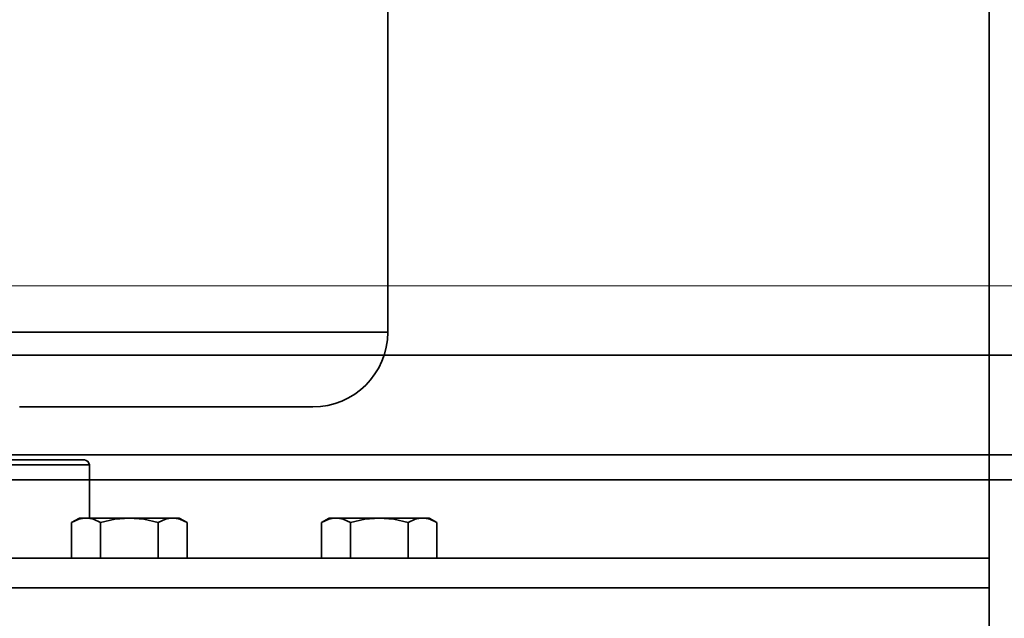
# Model space of a CAD drawing. Header units: millimetres. Extents: x -1465 to 393277, y -3788 to 454312.
# Tile 68 of 256: x 18834 to 18933, y 11856 to 11916. Entities that reach past the tile are written whole.
import ezdxf

# ---------------------------------------------------------------- set-up
doc = ezdxf.new("R2010")
doc.units = ezdxf.units.MM
doc.header["$XCLIPFRAME"] = 2
for name, color, linetype in [('AHU03-3-42843OBJ', 8, 'Continuous'), ('AHU03-3-44720OBJ', 8, 'Continuous'), ('AHU03-3-68109OBJ', 8, 'Continuous'), ('AHU03-3-68635OBJ', 8, 'Continuous'), ('EC-MTR_250-0_7OBJ', 8, 'Continuous'), ('FLUID-Wy2-INS', 8, 'Continuous'), ('HEX_HEAD_SCR_M6X25OBJ', 8, 'Continuous'), ('PLAIN_WSH_6OBJ', 8, 'Continuous')]:
    doc.layers.add(name, color=color, linetype=linetype)
picture_1 = doc.add_image_def('image1.bmp', size_in_pixel=(951, 911))

msp = doc.modelspace()

# ---------------------------------------------------------------- linework, layer by layer
at = {"color": 8, "linetype": 'Continuous', "lineweight": 35, "ltscale": 100}
for p, q in [((19294.066, 11882.801), (17911.759, 11882.801)), ((17911.759, 11872.801), (19728.759, 11872.801))]:
    msp.add_line(p, q, dxfattribs=at)
at = {"layer": 'AHU03-3-42843OBJ', "color": 8, "linetype": 'Continuous', "lineweight": 35, "ltscale": 100}
for p, q in [((18931.259, 11862.467), (18709.259, 11862.467)), ((18931.259, 11859.517), (18709.259, 11859.517))]:
    msp.add_line(p, q, dxfattribs=at)
at = {"layer": 'AHU03-3-44720OBJ', "color": 8, "linetype": 'Continuous', "lineweight": 35, "ltscale": 100}
for p, q in [((18841.259, 11871.802), (18799.259, 11871.802)), ((18840.759, 11872.302), (18799.759, 11872.302)), ((18841.259, 11871.802), (18841.259, 11866.484))]:
    msp.add_line(p, q, dxfattribs=at)
msp.add_arc((18840.759, 11871.802), 0.5, 0, 90, dxfattribs=at)
at = {"layer": 'AHU03-3-68109OBJ', "color": 8, "linetype": 'Continuous', "lineweight": 35, "ltscale": 100}
for p, q in [((18656.759, 11872.801), (18983.759, 11872.801)), ((18983.259, 11870.301), (18657.259, 11870.301))]:
    msp.add_line(p, q, dxfattribs=at)
at = {"layer": 'AHU03-3-68635OBJ', "color": 8, "linetype": 'Continuous', "lineweight": 35, "ltscale": 100}
msp.add_line((18931.259, 11747.628), (18931.259, 11960.602), dxfattribs=at)
at = {"layer": 'EC-MTR_250-0_7OBJ', "color": 8, "linetype": 'Continuous', "lineweight": 35, "ltscale": 100}
for p, q in [((18871.109, 11943.602), (18871.109, 11885.102)), ((18769.409, 11885.102), (18871.109, 11885.102)), ((18834.259, 11877.602), (18863.609, 11877.602))]:
    msp.add_line(p, q, dxfattribs=at)
msp.add_arc((18863.609, 11885.102), 7.5, 270, 0, dxfattribs=at)
at = {"layer": 'FLUID-Wy2-INS', "color": 8, "linetype": 'Continuous', "lineweight": 13, "ltscale": 100}
msp.add_line((17719.948, 11889.719), (19919.948, 11889.719), dxfattribs=at)
at = {"layer": 'HEX_HEAD_SCR_M6X25OBJ', "color": 8, "linetype": 'Continuous', "lineweight": 35, "ltscale": 100}
for p, q in [((18839.486, 11866.038), (18840.259, 11866.484)), ((18839.486, 11862.484), (18839.486, 11866.038)), ((18850.259, 11866.484), (18840.259, 11866.484)), ((18842.372, 11862.484), (18842.372, 11866.038)), ((18848.146, 11862.484), (18848.146, 11866.038)), ((18851.033, 11866.038), (18850.259, 11866.484)), ((18851.033, 11862.484), (18851.033, 11866.038)), ((18864.486, 11866.038), (18865.259, 11866.484)), ((18864.486, 11862.484), (18864.486, 11866.038)), ((18875.259, 11866.484), (18865.259, 11866.484)), ((18867.372, 11862.484), (18867.372, 11866.038)), ((18873.146, 11862.484), (18873.146, 11866.038)), ((18876.033, 11866.038), (18875.259, 11866.484)), ((18876.033, 11862.484), (18876.033, 11866.038))]:
    msp.add_line(p, q, dxfattribs=at)
at = {"layer": 'HEX_HEAD_SCR_M6X25OBJ', "color": 8, "linetype": 'Continuous', "lineweight": 35, "ltscale": 100, "flags": 128}
for points in [[(18840.929, 11866.484), (18840.563, 11866.453), (18840.199, 11866.364), (18839.486, 11866.038)], [(18842.372, 11866.038), (18841.658, 11866.364), (18841.295, 11866.453), (18840.929, 11866.484)], [(18845.259, 11866.484), (18843.8, 11866.364), (18842.372, 11866.038)], [(18848.146, 11866.038), (18846.718, 11866.364), (18845.259, 11866.484)], [(18849.589, 11866.484), (18849.223, 11866.453), (18848.86, 11866.364), (18848.146, 11866.038)], [(18851.033, 11866.038), (18850.319, 11866.364), (18849.955, 11866.453), (18849.589, 11866.484)], [(18865.929, 11866.484), (18865.563, 11866.453), (18865.199, 11866.364), (18864.486, 11866.038)], [(18867.372, 11866.038), (18866.658, 11866.364), (18866.295, 11866.453), (18865.929, 11866.484)], [(18870.259, 11866.484), (18868.8, 11866.364), (18867.372, 11866.038)], [(18873.146, 11866.038), (18871.718, 11866.364), (18870.259, 11866.484)], [(18874.589, 11866.484), (18874.223, 11866.453), (18873.86, 11866.364), (18873.146, 11866.038)], [(18876.033, 11866.038), (18875.319, 11866.364), (18874.955, 11866.453), (18874.589, 11866.484)]]:
    msp.add_lwpolyline(points, dxfattribs=at)
at = {"layer": 'PLAIN_WSH_6OBJ', "color": 8, "linetype": 'Continuous', "lineweight": 35, "ltscale": 100}
for p, q in [((18839.259, 11862.484), (18851.259, 11862.484)), ((18839.259, 11862.484), (18839.259, 11862.467)), ((18851.259, 11862.484), (18851.259, 11862.467)), ((18864.259, 11862.484), (18876.259, 11862.484)), ((18864.259, 11862.484), (18864.259, 11862.467)), ((18876.259, 11862.484), (18876.259, 11862.467))]:
    msp.add_line(p, q, dxfattribs=at)

# ---------------------------------------------------------------- pictures from other files: only their frames are drawn
at = {"color": 8, "lineweight": 13}
image = msp.add_image(picture_1, insert=(17864.134, 12545.821), size_in_units=(1986.021, 1904.625), rotation=-90, dxfattribs=at)
image.set_boundary_path([(-0.5, -0.5), (950.5, 910.5)])

doc.saveas('drawing.dxf')
